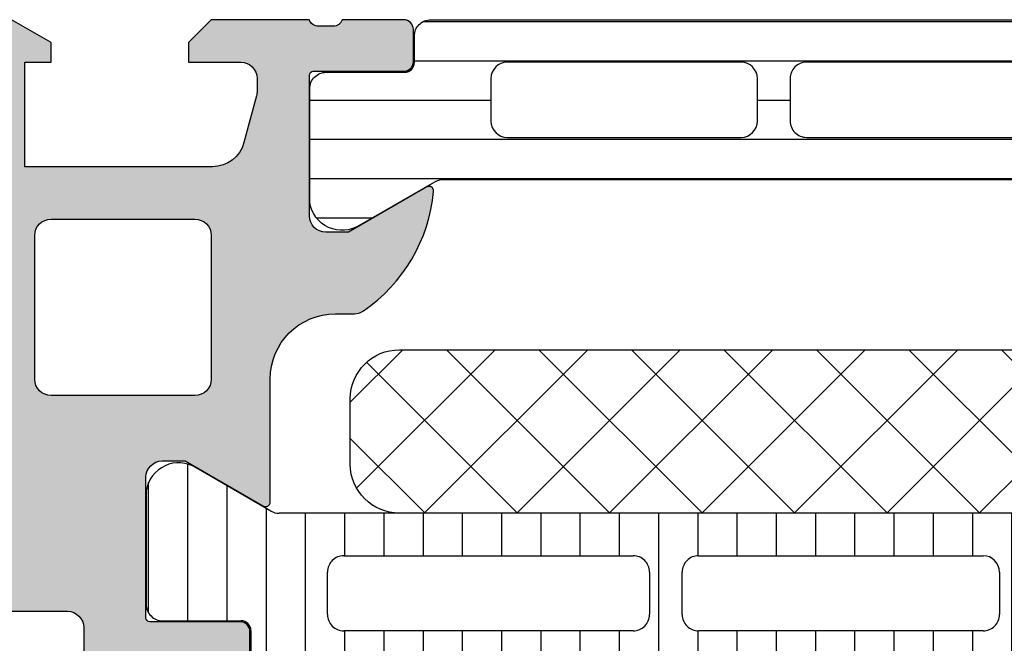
# Model space of a CAD drawing. Header units: millimetres. Extents: x 247761 to 294611, y 172579 to 236863.
# Tile 93 of 256: x 249741 to 249771, y 185841 to 185860. Entities that reach past the tile are written whole.
import ezdxf

# ---------------------------------------------------------------- set-up
doc = ezdxf.new("R2010")
doc.units = ezdxf.units.MM
doc.layers.add('FASÁDA DETAILNÍ', color=4, linetype='Continuous')
doc.layers.add('NOVA', color=240, linetype='Continuous')

# ---------------------------------------------------------------- blocks, each defined once
blk = doc.blocks.new('A$C69D17D4D')
at = {"layer": 'FASÁDA DETAILNÍ'}
h = blk.add_hatch(color=256, dxfattribs=at)
edge = h.paths.add_edge_path()
edge.add_arc((-24911.3180359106, 12423.51065356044), 0.5000674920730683, 180.0077324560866, 269.9922675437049)
edge.add_line((-24911.31810339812, 12423.01058607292), (-24907.31810339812, 12423.01058607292))
edge.add_arc((-24907.31817088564, 12423.51065356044), 0.5000674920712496, 270.007732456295, 359.9922675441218)
edge.add_line((-24906.81810339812, 12423.51058607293), (-24906.81810339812, 12424.81063490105))
edge.add_arc((-24907.31814029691, 12424.81059800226), 0.5000369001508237, 0.004227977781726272, 89.99577202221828)
edge.add_line((-24907.31810339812, 12425.31063490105), (-24907.81810339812, 12425.31063490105))
edge.add_line((-24907.81810339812, 12425.31063490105), (-24907.81810339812, 12424.31063490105))
edge.add_line((-24907.81810339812, 12424.31063490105), (-24909.31810339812, 12424.31063490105))
edge.add_arc((-24909.31814037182, 12425.31059792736), 0.9999630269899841, 179.997881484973, 270.00211851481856, ccw=False)
edge.add_line((-24910.31810339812, 12425.31063490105), (-24910.31810339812, 12429.31063490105))
edge.add_arc((-24909.31802652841, 12429.31055803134), 1.000076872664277, 90.00440397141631, 179.9955960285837, ccw=False)
edge.add_line((-24909.31810339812, 12430.31063490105), (-24907.81810339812, 12430.31063490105))
edge.add_line((-24907.81810339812, 12430.31063490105), (-24907.81810339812, 12429.31063490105))
edge.add_line((-24907.81810339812, 12429.31063490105), (-24907.31810339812, 12429.31063490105))
edge.add_arc((-24907.31804592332, 12429.81057742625), 0.4999425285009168, 269.9934131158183, 360.0065868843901)
edge.add_line((-24906.81810339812, 12429.81063490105), (-24906.81810339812, 12432.61062269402))
edge.add_arc((-24907.31810339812, 12432.61062269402), 0.5, 0, 90)
edge.add_line((-24907.31810339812, 12433.11062269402), (-24907.51810339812, 12433.11062269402))
edge.add_arc((-24907.51810339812, 12432.61062269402), 0.5, 90, 180)
edge.add_line((-24908.01810339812, 12432.61062269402), (-24908.01810339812, 12432.11062269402))
edge.add_arc((-24908.51813849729, 12432.11065779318), 0.5000351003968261, 270.0040217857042, 359.9959782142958, ccw=False)
edge.add_line((-24908.51810339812, 12431.61062269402), (-24909.31810644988, 12431.61062269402))
edge.add_arc((-24909.31808988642, 12432.11063925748), 0.5000165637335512, 180.001897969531, 269.9981020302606, ccw=False)
edge.add_line((-24909.81810644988, 12432.11062269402), (-24909.81810644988, 12463.41061659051))
edge.add_line((-24909.81810644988, 12463.41061659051), (-24909.38570981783, 12469.44907421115))
edge.add_arc((-24908.38649013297, 12469.41061815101), 0.9999594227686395, 90, 177.7959971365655, ccw=False)
edge.add_line((-24908.38649013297, 12470.41057757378), (-24901.71803792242, 12470.41057757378))
edge.add_arc((-24901.71803792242, 12469.91057757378), 0.5, 0, 90, ccw=False)
edge.add_line((-24901.21803792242, 12469.91057757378), (-24901.21803792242, 12469.01057757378))
edge.add_arc((-24900.71803792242, 12469.01057757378), 0.5, 179.9999999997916, 270)
edge.add_line((-24900.71803792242, 12468.51057757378), (-24899.31803639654, 12468.51057757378))
edge.add_arc((-24899.05051580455, 12468.43174112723), 0.278895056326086, 88.83541062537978, 163.5801235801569, ccw=False)
edge.add_line((-24899.04484739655, 12468.71057857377), (-24898.59125339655, 12468.71057857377))
edge.add_arc((-24898.58559273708, 12468.43171047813), 0.2789255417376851, 16.424594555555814, 91.16287007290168, ccw=False)
edge.add_line((-24898.31804939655, 12468.51057757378), (-24896.43803839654, 12468.51057757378))
edge.add_arc((-24896.43803839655, 12468.81057757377), 0.2999999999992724, 270.0000000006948, 360)
edge.add_line((-24896.13803839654, 12468.81057757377), (-24896.13803839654, 12469.79055189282))
edge.add_arc((-24896.43803839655, 12469.79055189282), 0.3000000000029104, 0, 89.9999999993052)
edge.add_line((-24896.43803839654, 12470.09055189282), (-24899.19803639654, 12470.09055189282))
edge.add_arc((-24899.19803639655, 12470.21055189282), 0.1199999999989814, 180, 270.000000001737, ccw=False)
edge.add_line((-24899.31803639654, 12470.21055189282), (-24899.31803639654, 12474.51057757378))
edge.add_arc((-24898.81803639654, 12474.51057757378), 0.5, 90, 180, ccw=False)
edge.add_line((-24898.81803639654, 12475.01057757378), (-24898.11803639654, 12475.01057757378))
edge.add_line((-24898.11803639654, 12475.01057757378), (-24895.72521607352, 12473.62908211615))
edge.add_arc((-24895.65615618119, 12473.74869735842), 0.1381197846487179, 239.9999999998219, 360)
edge.add_line((-24895.51803639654, 12473.74869735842), (-24895.51803639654, 12477.51057757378))
edge.add_arc((-24893.51803639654, 12477.51057757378), 2, 90, 180, ccw=False)
edge.add_line((-24893.51803639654, 12479.51057757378), (-24892.95004101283, 12479.51057757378))
edge.add_arc((-24892.95004101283, 12480.01057757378), 0.500000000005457, 270, 304.4790717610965)
edge.add_arc((-24895.49751429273, 12483.72007617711), 4.999999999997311, 304.4790717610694, 354.6507719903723)
edge.add_arc((-24890.65616305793, 12483.27245778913), 0.138119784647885, 352.2975625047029, 479.9999999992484)
edge.add_line((-24890.72522295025, 12483.3920730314), (-24893.11804327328, 12482.01057757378))
edge.add_line((-24893.11804327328, 12482.01057757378), (-24893.81804327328, 12482.01057757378))
edge.add_arc((-24893.81804327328, 12482.51057757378), 0.5, 180, 270, ccw=False)
edge.add_line((-24894.31804327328, 12482.51057757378), (-24894.31804327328, 12486.81060325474))
edge.add_arc((-24894.19804327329, 12486.81060325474), 0.1199999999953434, 90, 180, ccw=False)
edge.add_line((-24894.19804327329, 12486.93060325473), (-24891.43804527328, 12486.93060325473))
edge.add_arc((-24891.43804527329, 12487.23060325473), 0.3000000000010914, 270.0000000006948, 360)
edge.add_line((-24891.13804527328, 12487.23060325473), (-24891.13804527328, 12488.21057757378))
edge.add_arc((-24891.43804527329, 12488.21057757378), 0.3000000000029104, 0, 89.9999999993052)
edge.add_line((-24891.43804527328, 12488.51057757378), (-24893.31805627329, 12488.51057757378))
edge.add_arc((-24893.58559961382, 12488.58944466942), 0.2789255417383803, 268.83712992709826, 343.5754054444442, ccw=False)
edge.add_line((-24893.59126027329, 12488.31057657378), (-24894.04485427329, 12488.31057657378))
edge.add_arc((-24894.05052268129, 12488.58941402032), 0.2788950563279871, 196.4198764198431, 271.1645893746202, ccw=False)
edge.add_line((-24894.31804327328, 12488.51057757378), (-24897.3181017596, 12488.51057757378))
edge.add_line((-24897.3181017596, 12488.51057757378), (-24898.01820465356, 12487.81050520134))
edge.add_line((-24898.01820465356, 12487.81050520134), (-24898.01820465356, 12487.21049909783))
edge.add_line((-24898.01820465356, 12487.21049909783), (-24896.41819855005, 12487.21049909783))
edge.add_arc((-24896.41820799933, 12486.71048964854), 0.5000094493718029, 0.0010827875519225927, 89.99891721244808, ccw=False)
edge.add_line((-24895.91819855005, 12486.71049909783), (-24895.91819855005, 12486.31507101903))
edge.add_arc((-24896.41819855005, 12486.31507101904), 0.5, 344.99999999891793, 359.9999999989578, ccw=False)
edge.add_line((-24895.93523563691, 12486.18566149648), (-24896.31944443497, 12484.75177474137))
edge.add_arc((-24897.28537026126, 12485.01059378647), 0.9999999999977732, 270, 345.00000000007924, ccw=False)
edge.add_line((-24897.28537026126, 12484.01059378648), (-24903.01819244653, 12484.01059378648))
edge.add_line((-24903.01819244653, 12484.01059378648), (-24903.01819244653, 12487.21049909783))
edge.add_line((-24903.01819244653, 12487.21049909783), (-24902.21820465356, 12487.21049909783))
edge.add_line((-24902.21820465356, 12487.21049909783), (-24902.21820465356, 12487.81050520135))
edge.add_line((-24902.21820465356, 12487.81050520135), (-24903.43063751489, 12488.51048689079))
edge.add_line((-24903.43063751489, 12488.51048689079), (-24904.51819244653, 12488.51048689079))
edge.add_line((-24904.51819244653, 12488.51048689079), (-24904.51819244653, 12473.51057757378))
edge.add_arc((-24905.01819244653, 12473.51057757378), 0.5, -90, 0, ccw=False)
edge.add_line((-24905.01819244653, 12473.01057757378), (-24910.81810339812, 12473.01057757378))
edge.add_arc((-24910.81810339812, 12472.01057757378), 1, 90, 180)
edge.add_line((-24911.81810339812, 12472.01057757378), (-24911.81810339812, 12423.51058607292))
edge = h.paths.add_edge_path(flags=16)
edge.add_line((-24902.21820465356, 12482.41059378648), (-24897.81820465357, 12482.41059378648))
edge.add_arc((-24897.81820465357, 12481.91059378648), 0.5, 0, 90, ccw=False)
edge.add_line((-24897.31820465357, 12481.91059378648), (-24897.31820465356, 12477.51059378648))
edge.add_arc((-24897.81820465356, 12477.51059378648), 0.5, -90, 0, ccw=False)
edge.add_line((-24897.81820465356, 12477.01059378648), (-24902.21820465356, 12477.01059378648))
edge.add_arc((-24902.21820465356, 12477.51059378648), 0.5, 180, 270, ccw=False)
edge.add_line((-24902.71820465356, 12477.51059378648), (-24902.71820465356, 12481.91059378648))
edge.add_arc((-24902.21820465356, 12481.91059378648), 0.5, 90, 180, ccw=False)
h = blk.add_hatch(dxfattribs=at)
h.set_pattern_fill('_USER', color=256, scale=1.2, angle=-1.272221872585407e-14, style=0, pattern_type=0)
h.set_pattern_definition([(360, (-24894.31810339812, 12488.51058607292), (2.939128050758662e-16, 1.2), [])])
edge = h.paths.add_edge_path()
edge.add_line((-24890.49399355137, 12483.54357428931), (-24892.77765039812, 12482.22510457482))
edge.add_arc((-24893.3182853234, 12483.06635722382), 0.999996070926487, 188.1816080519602, 302.7270160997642, ccw=False)
edge.add_line((-24894.30810339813, 12482.92404657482), (-24894.30810339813, 12486.40058807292))
edge.add_arc((-24893.80810742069, 12486.40059071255), 0.499995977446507, 89.9996975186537, 180.0003024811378, ccw=False)
edge.add_line((-24893.80810478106, 12486.90058668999), (-24891.40810639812, 12486.90025473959))
edge.add_arc((-24891.40810639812, 12487.20025473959), 0.3000000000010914, 270, 359.9999999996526)
edge.add_line((-24891.10810639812, 12487.20025473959), (-24891.10810639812, 12488.01058607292))
edge.add_arc((-24890.60810907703, 12488.01058875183), 0.4999973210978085, 89.99969301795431, 180.0003069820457, ccw=False)
edge.add_line((-24890.60810639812, 12488.51058607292), (-24860.52563209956, 12488.51058607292))
edge.add_arc((-24860.52562942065, 12488.01058875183), 0.4999973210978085, -0.0003069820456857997, 90.00030698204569, ccw=False)
edge.add_line((-24860.02563209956, 12488.01058607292), (-24860.02563209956, 12487.20025473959))
edge.add_arc((-24859.72563209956, 12487.20025473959), 0.3000000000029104, 180.0000000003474, 270)
edge.add_line((-24859.72563209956, 12486.90025473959), (-24857.32563371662, 12486.90058668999))
edge.add_arc((-24857.325631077, 12486.40059071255), 0.499995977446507, -0.0003024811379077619, 90.0003024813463, ccw=False)
edge.add_line((-24856.82563509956, 12486.40058807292), (-24856.82563509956, 12482.92404657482))
edge.add_arc((-24857.81545317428, 12483.06635722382), 0.9999960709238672, 237.27298390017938, 351.81839194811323, ccw=False)
edge.add_line((-24858.35608809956, 12482.22510457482), (-24860.63974494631, 12483.54357428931))
edge.add_arc((-24860.88974492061, 12483.11056157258), 0.5000000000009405, 60.00000340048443, 89.99994009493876)
edge.add_line((-24860.88974439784, 12483.61056157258), (-24890.24399409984, 12483.61056157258))
edge.add_arc((-24890.24399357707, 12483.11056157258), 0.5000000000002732, 90.00005990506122, 119.9999965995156)
edge = h.paths.add_edge_path(flags=16)
edge.add_line((-24869.91727637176, 12484.91057234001), (-24862.7672519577, 12484.9105875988))
edge.add_arc((-24862.76729551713, 12485.41063115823), 0.5000435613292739, 270.0049911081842, 359.9950088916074)
edge.add_line((-24862.2672519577, 12485.4105875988), (-24862.2672519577, 12486.71059637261))
edge.add_arc((-24862.76726428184, 12486.71056878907), 0.500012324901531, 0.003160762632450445, 89.99858779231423)
edge.add_line((-24862.7672519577, 12487.21058111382), (-24869.91727637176, 12487.21058111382))
edge.add_arc((-24869.91723281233, 12486.71053755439), 0.5000435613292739, 90.00499110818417, 179.9950088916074)
edge.add_line((-24870.41727637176, 12486.71058111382), (-24870.41727637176, 12485.41057234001))
edge.add_arc((-24869.91723281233, 12485.41061589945), 0.500043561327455, 180.0049911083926, 269.9950088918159)
edge = h.paths.add_edge_path(flags=16)
edge.add_line((-24888.26727589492, 12484.91057234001), (-24881.11725005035, 12484.91057234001))
edge.add_arc((-24881.11729360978, 12485.41061589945), 0.5000435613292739, 270.0049911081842, 359.9950088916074)
edge.add_line((-24880.61725005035, 12485.41057234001), (-24880.61725005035, 12486.71058111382))
edge.add_arc((-24881.11729360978, 12486.71053755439), 0.500043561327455, 0.004991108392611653, 89.99500889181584)
edge.add_line((-24881.11725005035, 12487.21058111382), (-24888.26727589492, 12487.21058111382))
edge.add_arc((-24888.26723233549, 12486.71053755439), 0.5000435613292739, 90.00499110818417, 179.9950088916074)
edge.add_line((-24888.76727589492, 12486.71058111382), (-24888.76727589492, 12485.41057234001))
edge.add_arc((-24888.26723233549, 12485.41061589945), 0.500043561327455, 180.0049911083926, 269.9950088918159)
edge = h.paths.add_edge_path(flags=16)
edge.add_line((-24879.11725005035, 12484.91057234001), (-24871.91727637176, 12484.91057234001))
edge.add_arc((-24871.91722559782, 12485.41052156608), 0.4999492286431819, 269.9941811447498, 360.0058188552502)
edge.add_line((-24871.41727637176, 12485.41057234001), (-24871.41727637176, 12486.71058111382))
edge.add_arc((-24871.91722559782, 12486.71063188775), 0.4999492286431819, 359.9941811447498, 450.0058188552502)
edge.add_line((-24871.91727637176, 12487.21058111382), (-24879.11725005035, 12487.21058111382))
edge.add_arc((-24879.11730082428, 12486.71063188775), 0.4999492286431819, 89.9941811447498, 180.0058188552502)
edge.add_line((-24879.61725005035, 12486.71058111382), (-24879.61725005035, 12485.41057234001))
edge.add_arc((-24879.11730082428, 12485.41052156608), 0.4999492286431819, 179.9941811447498, 270.0058188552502)
h = blk.add_hatch(dxfattribs=at)
h.set_pattern_fill('NETZ', color=256, scale=2, angle=225, style=0)
h.set_pattern_definition([(225, (-24878.06702679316, 12473.4113208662), (1.414213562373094, -1.414213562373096), []), (314.9999999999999, (-24878.06702679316, 12473.4113208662), (1.414213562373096, 1.414213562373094), [])])
h.paths.add_polyline_path([(-24891.56702679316, 12478.4113208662, 0.4142135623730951), (-24893.06702679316, 12476.9113208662), (-24893.06702679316, 12474.9113208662, 0.4142135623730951), (-24891.56702679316, 12473.4113208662), (-24864.56702679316, 12473.4113208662, 0.4142135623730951), (-24863.06702679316, 12474.9113208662), (-24863.06702679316, 12476.9113208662, 0.4142135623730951), (-24864.56702679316, 12478.4113208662)])
h = blk.add_hatch(dxfattribs=at)
h.set_pattern_fill('LINIE', color=256, scale=1.2, angle=90, style=0)
h.set_pattern_definition([(90, (19.28296211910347, -0.6246130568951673), (-1.2, 7.347638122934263e-17), [])])
edge = h.paths.add_edge_path()
edge.add_arc((-24896.40802008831, 12469.81977573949), 0.2999999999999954, 0.0020752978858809, 90.00207529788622, ccw=False)
edge.add_line((-24896.1080200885, 12469.81978660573), (-24896.10799146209, 12469.00945527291))
edge.add_arc((-24895.60799414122, 12469.0094707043), 0.4999973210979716, 180.0017683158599, 270.0023822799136)
edge.add_line((-24895.60797335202, 12468.50947338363), (-24894.7669011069, 12468.50815283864))
edge.add_arc((-24894.76690110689, 12468.30815283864), 0.1999999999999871, 3.979039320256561e-13, 90.00000000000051, ccw=False)
edge.add_line((-24894.5669011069, 12468.30815283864), (-24894.5669011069, 12464.20815283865))
edge.add_arc((-24894.0669011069, 12464.20815283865), 0.5000000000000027, 179.9999999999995, 269.9999999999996)
edge.add_line((-24894.0669011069, 12463.70815283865), (-24893.23615188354, 12463.70815283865))
edge.add_arc((-24893.23615188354, 12464.70815283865), 0.9999999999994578, 270.0000000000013, 344.9999999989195)
edge.add_line((-24892.27022605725, 12464.44933379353), (-24892.06690110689, 12465.20815283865))
edge.add_line((-24892.0669011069, 12465.20815283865), (-24893.0669011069, 12465.20815283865))
edge.add_line((-24893.0669011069, 12465.20815283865), (-24893.0669011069, 12467.50815283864))
edge.add_arc((-24892.06277462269, 12467.50644359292), 1.004127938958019, 90.23408772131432, 179.9024699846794, ccw=False)
edge.add_line((-24892.06687707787, 12468.51056315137), (-24889.06699872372, 12468.51056315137))
edge.add_arc((-24889.07102707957, 12467.5064438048), 1.004127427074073, 360.09751797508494, 449.7701403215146, ccw=False)
edge.add_line((-24888.0669011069, 12467.50815283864), (-24888.0669011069, 12465.20815283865))
edge.add_line((-24888.0669011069, 12465.20815283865), (-24889.0669011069, 12465.20815283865))
edge.add_line((-24889.0669011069, 12465.20815283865), (-24888.86357615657, 12464.44933379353))
edge.add_arc((-24887.89765033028, 12464.70815283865), 1.000000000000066, 195.0000000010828, 269.9999999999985)
edge.add_line((-24887.89765033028, 12463.70815283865), (-24887.0669011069, 12463.70815283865))
edge.add_arc((-24887.06690110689, 12464.20815283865), 0.4999999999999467, 270, 360)
edge.add_line((-24886.5669011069, 12464.20815283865), (-24886.5669011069, 12468.30815283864))
edge.add_arc((-24886.36272801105, 12468.30642428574), 0.2041804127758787, 91.1558689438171, 179.5149389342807, ccw=False)
edge.add_line((-24886.36684680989, 12468.51056315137), (-24860.52548000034, 12468.51058607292))
edge.add_arc((-24860.52549543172, 12469.01058339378), 0.4999973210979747, 270.0017683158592, 360.002382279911)
edge.add_line((-24860.02549811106, 12469.01060418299), (-24860.02552673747, 12469.8209355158))
edge.add_arc((-24859.72552673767, 12469.82094638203), 0.299999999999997, 90.0020752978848, 180.0020752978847, ccw=False)
edge.add_line((-24859.72553760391, 12470.12094638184), (-24857.32553921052, 12470.12070136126))
edge.add_arc((-24857.32555468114, 12470.62069733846), 0.499995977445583, 270.0017728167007, 360.0023777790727)
edge.add_line((-24856.82555870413, 12470.62071808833), (-24856.82568535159, 12474.09725958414))
edge.add_arc((-24857.81549827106, 12473.95491308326), 0.99999607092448, 368.1836833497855, 482.7290913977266)
edge.add_line((-24858.35616366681, 12474.79614614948), (-24860.63977275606, 12473.47759372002))
edge.add_arc((-24860.88978841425, 12473.91059738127), 0.5000000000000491, 270.00213520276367, 300.00207189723, ccw=False)
edge.add_line((-24860.8897697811, 12473.41059738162), (-24895.2440385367, 12473.40951106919))
edge.add_arc((-24895.24405612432, 12473.90951106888), 0.5000000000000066, 240.0020786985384, 270.0020153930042, ccw=False)
edge.add_line((-24895.49404041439, 12473.47648929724), (-24897.77774501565, 12474.79487629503))
edge.add_arc((-24898.31834946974, 12473.95360406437), 0.9999960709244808, 417.2750591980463, 531.8204672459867)
edge.add_line((-24899.30817269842, 12474.09587886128), (-24899.30804605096, 12470.61933736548))
edge.add_arc((-24898.80805007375, 12470.6193528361), 0.4999959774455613, 180.0017728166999, 270.0023777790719)
edge.add_line((-24898.80802932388, 12470.11935685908), (-24896.40803095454, 12470.11977573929))
edge = h.paths.add_edge_path(flags=16)
edge.add_line((-24872.21690735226, 12470.31005134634), (-24872.21690735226, 12471.61004545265))
edge.add_arc((-24871.71691099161, 12471.61004909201), 0.4999963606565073, 89.99958295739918, 180.0004170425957, ccw=False)
edge.add_line((-24871.71690735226, 12472.11004545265), (-24862.86691345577, 12472.11004545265))
edge.add_arc((-24862.86690981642, 12471.61004909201), 0.4999963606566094, -0.0004170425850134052, 90.00041704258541, ccw=False)
edge.add_line((-24862.36691345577, 12471.61004545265), (-24862.36691345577, 12470.31005134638))
edge.add_arc((-24862.86691345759, 12470.31003477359), 0.5000000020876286, 270.0000002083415, 360.0018991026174, ccw=False)
edge.add_line((-24862.86691345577, 12469.8100347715), (-24871.71690735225, 12469.8100347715))
edge.add_arc((-24871.71690735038, 12470.31003477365), 0.5000000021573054, 179.9981009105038, 269.9999997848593, ccw=False)
edge = h.paths.add_edge_path(flags=16)
edge.add_arc((-24882.41691345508, 12470.31003477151), 0.4999999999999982, 179.9999999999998, 270.000000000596, ccw=False)
edge.add_line((-24882.91691345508, 12470.31003477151), (-24882.91691345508, 12471.61004545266))
edge.add_arc((-24882.41691345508, 12471.61004545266), 0.4999999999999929, 89.99999999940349, 179.9999999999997, ccw=False)
edge.add_line((-24882.41691345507, 12472.11004545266), (-24873.71690735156, 12472.11004545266))
edge.add_arc((-24873.71690735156, 12471.61004545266), 0.5000000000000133, 360.0000000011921, 449.99999999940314, ccw=False)
edge.add_line((-24873.21690735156, 12471.61004545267), (-24873.21690735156, 12470.31003477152))
edge.add_arc((-24873.71690735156, 12470.31003477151), 0.5000000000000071, 270.0000000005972, 360.0000000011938, ccw=False)
edge.add_line((-24873.71690735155, 12469.81003477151), (-24882.41691345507, 12469.81003477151))
edge = h.paths.add_edge_path(flags=16)
edge.add_arc((-24884.41690981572, 12471.61004909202), 0.4999963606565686, -0.00041704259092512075, 90.00041704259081, ccw=False)
edge.add_line((-24883.91691345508, 12471.61004545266), (-24883.91691345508, 12470.31005134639))
edge.add_arc((-24884.41691345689, 12470.31003477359), 0.5000000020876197, 270.00000020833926, 360.0018991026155, ccw=False)
edge.add_line((-24884.41691345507, 12469.81003477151), (-24893.26692261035, 12469.81003477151))
edge.add_arc((-24893.26692261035, 12470.31001951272), 0.4999847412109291, 179.9999999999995, 270.0000000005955, ccw=False)
edge.add_line((-24893.76690735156, 12470.31001951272), (-24893.76690735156, 12471.61003019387))
edge.add_arc((-24893.26689209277, 12471.61003019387), 0.5000152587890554, 89.99999999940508, 180.0000000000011, ccw=False)
edge.add_line((-24893.26689209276, 12472.11004545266), (-24884.41691345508, 12472.11004545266))
for p, q in [((-24895.49404041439, 12473.47648929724), (-24897.77774501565, 12474.79487629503)), ((-24899.30817269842, 12474.09587886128), (-24899.30804605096, 12470.61933736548)), ((-24860.8897697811, 12473.41059738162), (-24895.24403853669, 12473.40951106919)), ((-24893.26689209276, 12472.11004545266), (-24884.41691345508, 12472.11004545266)), ((-24882.41691345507, 12472.11004545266), (-24873.71690735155, 12472.11004545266)), ((-24893.76690735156, 12470.31001951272), (-24893.76690735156, 12471.61003019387)), ((-24883.91691345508, 12471.61004545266), (-24883.91691345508, 12470.31005134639)), ((-24882.91691345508, 12470.31003477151), (-24882.91691345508, 12471.61004545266)), ((-24873.21690735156, 12471.61004545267), (-24873.21690735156, 12470.31003477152)), ((-24898.80802932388, 12470.11935685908), (-24896.40803095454, 12470.11977573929)), ((-24896.1080200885, 12469.81978660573), (-24896.10799146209, 12469.00945527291)), ((-24884.41691345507, 12469.81003477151), (-24893.26692261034, 12469.81003477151)), ((-24873.71690735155, 12469.81003477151), (-24882.41691345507, 12469.81003477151))]:
    blk.add_line(p, q, dxfattribs=at)
for points in [[(-24908.38649013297, 12470.41057757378), (-24901.71803792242, 12470.41057757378, -0.4142135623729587), (-24901.21803792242, 12469.91057757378), (-24901.21803792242, 12469.01057757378, 0.4142135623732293)], [(-24896.13803839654, 12468.81057757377), (-24896.13803839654, 12469.79055189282, 0.414213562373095), (-24896.43803839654, 12470.09055189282), (-24899.19803639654, 12470.09055189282, -0.414213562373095), (-24899.31803639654, 12470.21055189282), (-24899.31803639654, 12474.51057757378, -0.414213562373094), (-24898.81803639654, 12475.01057757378), (-24898.11803639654, 12475.01057757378), (-24895.72521607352, 12473.62908211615, 0.5773502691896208), (-24895.51803639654, 12473.74869735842), (-24895.51803639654, 12477.51057757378, -0.4142135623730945), (-24893.51803639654, 12479.51057757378), (-24892.95004101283, 12479.51057757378, 0.1515887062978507), (-24892.66698842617, 12479.5984110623, 0.2224807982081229), (-24890.51928945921, 12483.25394582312, 0.6230654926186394), (-24890.72522295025, 12483.3920730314), (-24893.11804327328, 12482.01057757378), (-24893.81804327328, 12482.01057757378, -0.414213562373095), (-24894.31804327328, 12482.51057757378), (-24894.31804327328, 12486.81060325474, -0.414213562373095), (-24894.19804327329, 12486.93060325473), (-24891.43804527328, 12486.93060325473, 0.414213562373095), (-24891.13804527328, 12487.23060325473), (-24891.13804527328, 12488.21057757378, 0.414213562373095), (-24891.43804527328, 12488.51057757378), (-24893.31805627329, 12488.51057757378, -0.3381811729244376), (-24893.59126027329, 12488.31057657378), (-24894.04485427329, 12488.31057657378, -0.338212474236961), (-24894.31804327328, 12488.51057757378), (-24897.3181017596, 12488.51057757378), (-24898.01820465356, 12487.81050520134), (-24898.01820465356, 12487.21049909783), (-24896.41819855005, 12487.21049909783, -0.4142024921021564), (-24895.91819855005, 12486.71049909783), (-24895.91819855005, 12486.31507101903, -0.06554346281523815), (-24895.93523563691, 12486.18566149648), (-24896.31944443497, 12484.75177474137, -0.339454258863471), (-24897.28537026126, 12484.01059378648), (-24903.01819244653, 12484.01059378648), (-24903.01819244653, 12487.21049909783), (-24902.21820465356, 12487.21049909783), (-24902.21820465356, 12487.81050520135), (-24903.43063751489, 12488.51048689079)]]:
    blk.add_lwpolyline(points, format="xyb", dxfattribs=at)
for points in [[(-24890.49399355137, 12483.54357428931), (-24892.77765039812, 12482.22510457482, -0.5460410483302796), (-24894.30810339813, 12482.92404657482), (-24894.30810339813, 12486.40058807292, -0.414216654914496), (-24893.80810478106, 12486.90058668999), (-24891.40810639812, 12486.90025473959, 0.414213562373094), (-24891.10810639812, 12487.20025473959), (-24891.10810639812, 12488.01058607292, -0.414216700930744), (-24890.60810639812, 12488.51058607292), (-24860.52563209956, 12488.51058607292, -0.414216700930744), (-24860.02563209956, 12488.01058607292), (-24860.02563209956, 12487.20025473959, 0.414213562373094), (-24859.72563209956, 12486.90025473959), (-24857.32563371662, 12486.90058668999, -0.4142166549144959), (-24856.82563509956, 12486.40058807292), (-24856.82563509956, 12482.92404657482, -0.5460410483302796), (-24858.35608809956, 12482.22510457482), (-24860.63974494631, 12483.54357428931, 0.1316522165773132), (-24860.88974439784, 12483.61056157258), (-24890.24399409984, 12483.61056157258, 0.1316522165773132)], [(-24888.26727589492, 12484.91057234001), (-24881.11725005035, 12484.91057234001, 0.414162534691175), (-24880.61725005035, 12485.41057234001), (-24880.61725005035, 12486.71058111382, 0.4141625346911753), (-24881.11725005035, 12487.21058111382), (-24888.26727589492, 12487.21058111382, 0.4141625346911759), (-24888.76727589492, 12486.71058111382), (-24888.76727589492, 12485.41057234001, 0.4141625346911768)], [(-24879.11725005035, 12484.91057234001), (-24871.91727637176, 12484.91057234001, 0.4142730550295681), (-24871.41727637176, 12485.41057234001), (-24871.41727637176, 12486.71058111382, 0.4142730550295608), (-24871.91727637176, 12487.21058111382), (-24879.11725005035, 12487.21058111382, 0.4142730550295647), (-24879.61725005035, 12486.71058111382), (-24879.61725005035, 12485.41057234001, 0.414273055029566)], [(-24902.21820465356, 12482.41059378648), (-24897.81820465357, 12482.41059378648, -0.4142135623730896), (-24897.31820465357, 12481.91059378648), (-24897.31820465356, 12477.51059378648, -0.4142135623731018), (-24897.81820465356, 12477.01059378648), (-24902.21820465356, 12477.01059378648, -0.4142135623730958), (-24902.71820465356, 12477.51059378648), (-24902.71820465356, 12481.91059378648, -0.4142135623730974)], [(-24864.56702679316, 12473.4113208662), (-24891.56702679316, 12473.4113208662, -0.414213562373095), (-24893.06702679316, 12474.9113208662), (-24893.06702679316, 12476.9113208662, -0.414213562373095), (-24891.56702679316, 12478.4113208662), (-24864.56702679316, 12478.4113208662, -0.414213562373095), (-24863.06702679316, 12476.9113208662), (-24863.06702679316, 12474.9113208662, -0.414213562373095)]]:
    blk.add_lwpolyline(points, format="xyb", close=True, dxfattribs=at)
for centre, radius, start, end in [((-24898.31834946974, 12473.95360406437), 0.999996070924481, 57.27505919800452, 171.8204672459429), ((-24895.24405612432, 12473.90951106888), 0.5000000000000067, 240.0020786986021, 270.0020153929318), ((-24893.26689209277, 12471.61003019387), 0.500015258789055, 89.99999999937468, 180), ((-24884.41690981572, 12471.61004909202), 0.4999963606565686, 359.9995829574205, 90.00041704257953), ((-24882.41691345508, 12471.61004545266), 0.4999999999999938, 89.99999999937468, 180), ((-24873.71690735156, 12471.61004545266), 0.5000000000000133, 1.146424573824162e-09, 89.99999999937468), ((-24898.80805007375, 12470.6193528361), 0.4999959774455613, 180.0017728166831, 270.0023777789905), ((-24896.40802008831, 12469.81977573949), 0.2999999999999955, 0.002075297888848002, 90.00207529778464), ((-24893.26692261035, 12470.31001951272), 0.4999847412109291, 180, 270.0000000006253), ((-24884.41691345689, 12470.31003477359), 0.5000000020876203, 270.0000002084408, 0.001899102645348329), ((-24882.41691345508, 12470.31003477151), 0.4999999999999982, 180, 270.0000000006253), ((-24873.71690735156, 12470.31003477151), 0.5000000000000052, 270.0000000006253, 1.146424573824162e-09)]:
    blk.add_arc(centre, radius, start, end, dxfattribs=at)

msp = doc.modelspace()

# ---------------------------------------------------------------- block references
at = {"layer": 'NOVA', "ltscale": 300}
msp.add_blockref('A$C69D17D4D', (274644.5174331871, 173371.2585875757), dxfattribs=at)

doc.saveas('drawing.dxf')
